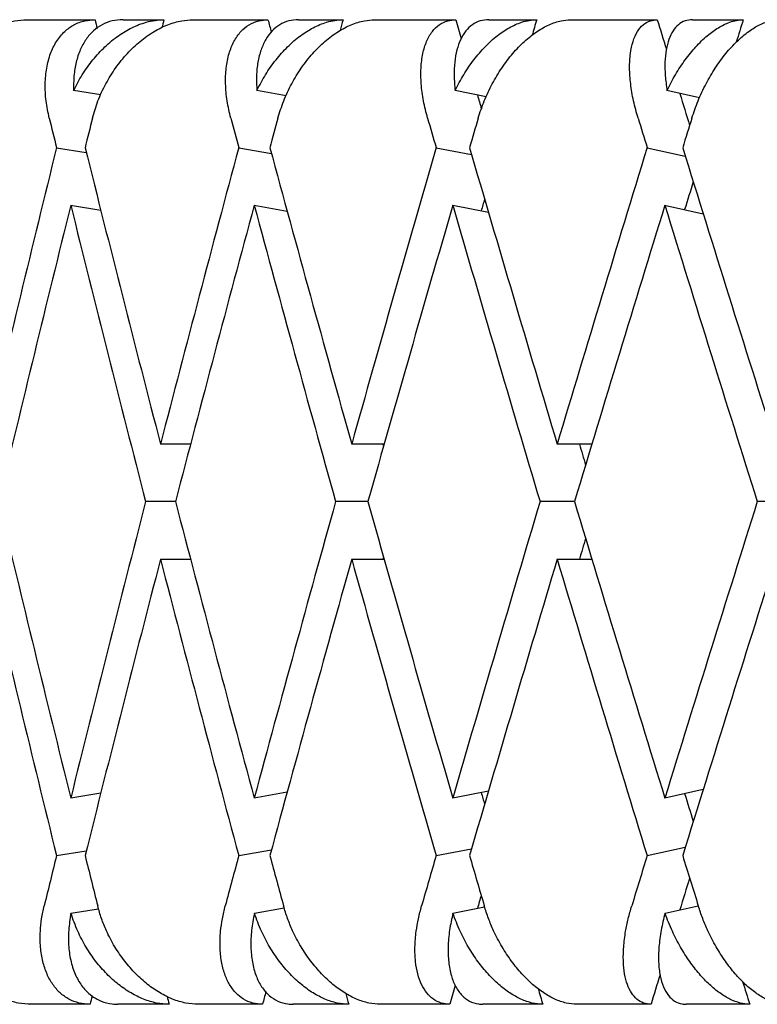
# Model space of a CAD drawing. Header units: millimetres. Extents: x 8 to 552, y 12 to 759.
# Tile 14 of 55: x 196.64 to 200.38, y 346.32 to 351.32. Entities that reach past the tile are written whole.
import ezdxf

# ---------------------------------------------------------------- set-up
doc = ezdxf.new("R2010")
doc.units = ezdxf.units.MM

msp = doc.modelspace()

# ---------------------------------------------------------------- linework, layer by layer
at = {"color": 7, "linetype": 'Continuous', "lineweight": 30}
for p, q in [((196.6723, 351.3176), (197.0189, 351.3176)), ((197.1613, 351.3176), (197.3685, 351.3176)), ((197.5165, 351.3176), (197.8973, 351.3176)), ((198.0529, 351.3176), (198.2787, 351.3176)), ((198.4396, 351.3176), (198.8517, 351.3176)), ((199.0194, 351.3176), (199.2621, 351.3176)), ((199.4346, 351.3176), (199.8747, 351.3176)), ((200.0533, 351.3176), (200.3111, 351.3176)), ((197.0479, 350.9353), (196.9104, 350.9577)), ((197.9893, 350.9314), (197.841, 350.9577)), ((199.0057, 350.9266), (198.848, 350.9577)), ((200.0891, 350.9208), (199.9238, 350.9577)), ((196.8234, 350.6677), (196.9745, 350.6432)), ((197.7487, 350.6677), (197.9147, 350.6383)), ((198.7511, 350.6677), (198.9313, 350.6323)), ((199.823, 350.6677), (200.0169, 350.6245)), ((196.8936, 350.3757), (197.0481, 350.3505)), ((197.8274, 350.3753), (197.9946, 350.3457)), ((198.8358, 350.3753), (199.0171, 350.3396)), ((199.9116, 350.3757), (200.1079, 350.3319)), ((197.5041, 349.1625), (197.3514, 349.1625)), ((198.4874, 349.1625), (198.3225, 349.1625)), ((199.5429, 349.1625), (199.3663, 349.1625)), ((197.4275, 348.8701), (197.2759, 348.8701)), ((198.4047, 348.8701), (198.2407, 348.8701)), ((199.4541, 348.8701), (199.2789, 348.8701)), ((200.5676, 348.8701), (200.3825, 348.8701)), ((197.3514, 348.5777), (197.5041, 348.5777)), ((198.3225, 348.5777), (198.4874, 348.5777)), ((199.3663, 348.5777), (199.5423, 348.5777)), ((199.0171, 347.4006), (198.8358, 347.3649)), ((200.1078, 347.4083), (199.9131, 347.3649)), ((197.0479, 347.3896), (196.8956, 347.3649)), ((197.9946, 347.3945), (197.8274, 347.3649)), ((197.7487, 347.0724), (197.9147, 347.1019)), ((198.7511, 347.0724), (198.9313, 347.1079)), ((199.823, 347.0724), (200.0169, 347.1157)), ((196.8234, 347.0724), (196.9745, 347.097)), ((196.8966, 346.7803), (197.0368, 346.8031)), ((197.8284, 346.7803), (197.9797, 346.8071)), ((198.8367, 346.7803), (198.9977, 346.812)), ((199.9138, 346.7803), (200.0827, 346.8179)), ((196.9936, 346.3176), (196.6966, 346.3176)), ((197.3949, 346.3176), (197.1355, 346.3176)), ((197.8696, 346.3176), (197.5433, 346.3176)), ((198.3075, 346.3176), (198.0248, 346.3176)), ((198.8217, 346.3176), (198.4687, 346.3176)), ((199.2929, 346.3176), (198.9891, 346.3176)), ((199.8428, 346.3176), (199.4658, 346.3176)), ((200.3438, 346.3176), (200.0211, 346.3176))]:
    msp.add_line(p, q, dxfattribs=at)
for centre, major_axis, ratio, start_param, end_param in [((207.8825, 348.8701), (-10.9055, 39.7521), 0.240393, 1.443469, 1.444573), ((207.8825, 348.8701), (10.0366, 39.7507), 0.263266, 1.575697, 1.576714), ((207.8825, 348.8701), (-11.676, 39.7583), 0.216249, 1.445901, 1.447494), ((207.8825, 348.8701), (10.9055, 39.7521), 0.240393, 1.575176, 1.576564), ((207.8825, 348.8701), (-12.3495, 39.7685), 0.191074, 1.450057, 1.45245), ((207.8825, 348.8701), (11.676, 39.7583), 0.216249, 1.572744, 1.574747), ((207.8825, 348.8701), (-12.9277, 39.7812), 0.165076, 1.455729, 1.459514), ((207.8825, 348.8701), (12.3495, 39.7685), 0.191074, 1.568588, 1.571451), ((207.8825, 348.8701), (-12.3495, 39.7685), 0.191074, 1.459665, 1.461431), ((207.8825, 348.8701), (-12.9277, 39.7812), 0.165076, 1.465142, 1.469227), ((207.8825, 348.8701), (-11.2816, 41.1228), 0.240393, 1.45767, 1.461309), ((207.8825, 348.2853), (10.3827, 41.1214), 0.263266, 1.575688, 1.579334), ((207.8825, 348.8701), (-12.0787, 41.1293), 0.216249, 1.460102, 1.463741), ((207.8825, 348.2853), (11.2816, 41.1228), 0.240393, 1.575167, 1.578814), ((207.8825, 348.8701), (-12.7753, 41.1398), 0.191074, 1.464258, 1.467898), ((207.8825, 348.2853), (12.0787, 41.1293), 0.216249, 1.572735, 1.576382), ((207.8825, 348.8701), (-13.3735, 41.153), 0.165076, 1.46993, 1.47357), ((207.8825, 348.2853), (12.7753, 41.1398), 0.191074, 1.568579, 1.572226), ((207.8825, 348.8701), (10.3827, 41.1214), 0.263266, 1.593537, 1.630076), ((207.8825, 349.4549), (-11.2816, 41.1228), 0.240393, 1.475512, 1.512037), ((207.8825, 348.8701), (11.2816, 41.1228), 0.240393, 1.593017, 1.629555), ((207.8825, 349.4549), (-12.0787, 41.1293), 0.216249, 1.477944, 1.514469), ((207.8825, 348.8701), (12.0787, 41.1293), 0.216249, 1.590585, 1.627123), ((207.8825, 349.4549), (-12.7753, 41.1398), 0.191074, 1.482101, 1.518625), ((207.8825, 348.8701), (12.7753, 41.1398), 0.191074, 1.586429, 1.622967), ((207.8825, 349.4549), (-13.3735, 41.153), 0.165076, 1.487773, 1.524298), ((207.8825, 348.8701), (12.3495, 39.7685), 0.191074, 1.589263, 1.592833), ((207.8825, 348.8701), (11.676, 39.7583), 0.216249, 1.595641, 1.59714), ((207.8825, 348.2853), (10.3827, 41.1214), 0.263266, 1.586438, 1.622981), ((207.8825, 348.8701), (-11.2816, 41.1228), 0.240393, 1.468414, 1.504943), ((207.8825, 348.2853), (11.2816, 41.1228), 0.240393, 1.585915, 1.622461), ((207.8825, 348.8701), (-12.0787, 41.1293), 0.216249, 1.470843, 1.507375), ((207.8825, 348.2853), (12.0787, 41.1293), 0.216249, 1.583483, 1.620029), ((207.8825, 348.8701), (-12.7753, 41.1398), 0.191074, 1.474999, 1.511531), ((207.8825, 348.2853), (12.7753, 41.1398), 0.191074, 1.57933, 1.615872), ((207.8825, 348.8701), (-13.3735, 41.153), 0.165076, 1.480674, 1.517203), ((207.8825, 348.8701), (-11.676, 39.7583), 0.216249, 1.500035, 1.500332), ((207.8825, 348.8701), (-12.3495, 39.7685), 0.191074, 1.504192, 1.506857), ((207.8825, 349.4549), (-10.3827, 41.1214), 0.263266, 1.518612, 1.555157), ((207.8825, 348.8701), (11.2816, 41.1228), 0.240393, 1.63665, 1.673182), ((207.8825, 349.4549), (-11.2816, 41.1228), 0.240393, 1.519132, 1.555677), ((207.8825, 348.8701), (12.0787, 41.1293), 0.216249, 1.634218, 1.67075), ((207.8825, 349.4549), (-12.0787, 41.1293), 0.216249, 1.521564, 1.558109), ((207.8825, 348.8701), (12.7753, 41.1398), 0.191074, 1.630062, 1.666594), ((207.8825, 349.4549), (-12.7753, 41.1398), 0.191074, 1.52572, 1.562265), ((207.8825, 348.8701), (13.3735, 41.153), 0.165076, 1.62439, 1.660922), ((207.8825, 348.8701), (12.3495, 39.7685), 0.191074, 1.634736, 1.637401), ((207.8825, 348.8701), (-10.3827, 41.1214), 0.263266, 1.511517, 1.548055), ((207.8825, 348.2853), (11.2816, 41.1228), 0.240393, 1.629555, 1.66608), ((207.8825, 348.8701), (-11.2816, 41.1228), 0.240393, 1.512037, 1.548576), ((207.8825, 348.2853), (12.0787, 41.1293), 0.216249, 1.627123, 1.663648), ((207.8825, 348.8701), (-12.0787, 41.1293), 0.216249, 1.514469, 1.551008), ((207.8825, 348.8701), (11.676, 39.7583), 0.216249, 1.641261, 1.641557), ((207.8825, 348.2853), (12.7753, 41.1398), 0.191074, 1.622967, 1.659492), ((207.8825, 348.8701), (-12.7753, 41.1398), 0.191074, 1.518625, 1.555164), ((207.8825, 348.2853), (13.3735, 41.153), 0.165076, 1.617295, 1.65382), ((207.8825, 348.8701), (-11.676, 39.7583), 0.216249, 1.544453, 1.545951), ((207.8825, 348.8701), (-12.3495, 39.7685), 0.191074, 1.54876, 1.55233), ((207.8825, 348.8701), (11.2816, 41.1228), 0.240393, 1.680283, 1.686474), ((207.8825, 349.4549), (-10.3827, 41.1214), 0.263266, 1.562258, 1.568459), ((207.8825, 348.8701), (12.0787, 41.1293), 0.216249, 1.677851, 1.684042), ((207.8825, 349.4549), (-11.2816, 41.1228), 0.240393, 1.562779, 1.568979), ((207.8825, 348.8701), (12.7753, 41.1398), 0.191074, 1.673695, 1.679886), ((207.8825, 349.4549), (-12.0787, 41.1293), 0.216249, 1.565211, 1.571411), ((207.8825, 348.8701), (13.3735, 41.153), 0.165076, 1.668023, 1.674214), ((207.8825, 349.4549), (-12.7753, 41.1398), 0.191074, 1.569367, 1.575567), ((207.8825, 348.8701), (12.9277, 39.7812), 0.165076, 1.672366, 1.67645), ((207.8825, 348.8701), (12.3495, 39.7685), 0.191074, 1.680264, 1.681928), ((207.8825, 348.8701), (12.9277, 39.7812), 0.165076, 1.684729, 1.688505), ((207.8825, 348.8701), (12.3495, 39.7685), 0.191074, 1.691796, 1.694178), ((207.8825, 348.8701), (-12.3495, 39.7685), 0.191074, 1.572746, 1.575647), ((207.8825, 348.8701), (10.9055, 39.7521), 0.240393, 1.699697, 1.700766), ((207.8825, 348.8701), (-10.0366, 39.7507), 0.263266, 1.567522, 1.568538), ((207.8825, 348.8701), (11.676, 39.7583), 0.216249, 1.696713, 1.698334), ((207.8825, 348.8701), (-10.9055, 39.7521), 0.240393, 1.567674, 1.569058), ((207.8825, 348.8701), (-11.676, 39.7583), 0.216249, 1.569491, 1.57149)]:
    msp.add_ellipse(centre, major_axis=major_axis, ratio=ratio, start_param=start_param, end_param=end_param, dxfattribs=at)
for points, knots in [([(196.1471, 350.8176), (196.155, 350.8469), (196.171, 350.9064), (196.2106, 350.9924), (196.261, 351.0739), (196.3207, 351.1466), (196.3889, 351.2096), (196.4611, 351.2589), (196.5365, 351.2942), (196.6073, 351.3142), (196.6522, 351.3165), (196.6723, 351.3176)], [0, 0, 0, 0, 0.114606, 0.23252, 0.347132, 0.465168, 0.577786, 0.694016, 0.800844, 0.911181, 1, 1, 1, 1]), ([(196.7865, 350.8176), (196.7804, 350.8468), (196.768, 350.9062), (196.7642, 350.9921), (196.7717, 351.0736), (196.791, 351.1463), (196.8219, 351.2092), (196.8622, 351.2585), (196.9114, 351.2938), (196.9637, 351.3141), (197.0017, 351.3165), (197.0189, 351.3176)], [0, 0, 0, 0, 0.114542, 0.23238, 0.34693, 0.464926, 0.577123, 0.692931, 0.799182, 0.908911, 1, 1, 1, 1]), ([(197.1613, 351.3176), (197.1426, 351.3163), (197.1048, 351.3138), (197.0542, 351.2936), (197.0094, 351.262), (196.972, 351.219), (196.9423, 351.1654), (196.9218, 351.103), (196.91, 351.0333), (196.9102, 350.9831), (196.9104, 350.9577)], [0, 0, 0, 0, 0.121172, 0.245978, 0.367117, 0.49156, 0.616821, 0.745339, 0.871171, 1, 1, 1, 1]), ([(196.9104, 350.9577), (196.9243, 350.9848), (196.9526, 351.0399), (197.0069, 351.1148), (197.0688, 351.1821), (197.1358, 351.2371), (197.2067, 351.2794), (197.2695, 351.3036), (197.324, 351.3157), (197.3536, 351.3169), (197.3685, 351.3176)], [0, 0, 0, 0, 0.137628, 0.279151, 0.416817, 0.558784, 0.691042, 0.827634, 0.913195, 1, 1, 1, 1]), ([(197.006, 350.8176), (197.0145, 350.8469), (197.0318, 350.9064), (197.0722, 350.9924), (197.1224, 351.0739), (197.1811, 351.1466), (197.2473, 351.2096), (197.3167, 351.2589), (197.3886, 351.2942), (197.4556, 351.3142), (197.4977, 351.3165), (197.5165, 351.3176)], [0, 0, 0, 0, 0.1146065, 0.2325198, 0.3471316, 0.4651683, 0.577786, 0.6940158, 0.8008443, 0.911181, 1, 1, 1, 1]), ([(197.7085, 350.8176), (197.7016, 350.8468), (197.6877, 350.9062), (197.6804, 350.9921), (197.6835, 351.0736), (197.6978, 351.1463), (197.7231, 351.2092), (197.7575, 351.2585), (197.8006, 351.2938), (197.8472, 351.3141), (197.8817, 351.3165), (197.8973, 351.3176)], [0, 0, 0, 0, 0.114542, 0.23238, 0.34693, 0.464926, 0.577123, 0.692931, 0.799182, 0.908911, 1, 1, 1, 1]), ([(198.0529, 351.3176), (198.036, 351.3163), (198.0018, 351.3138), (197.9567, 351.2936), (197.9174, 351.262), (197.8853, 351.219), (197.8607, 351.1654), (197.8449, 351.103), (197.8372, 351.0333), (197.8397, 350.9831), (197.841, 350.9577)], [0, 0, 0, 0, 0.121172, 0.245978, 0.367117, 0.49156, 0.616821, 0.745339, 0.871171, 1, 1, 1, 1]), ([(197.841, 350.9577), (197.855, 350.9848), (197.8834, 351.0399), (197.9366, 351.1148), (197.9965, 351.1821), (198.0607, 351.2371), (198.1278, 351.2794), (198.1868, 351.3036), (198.2376, 351.3157), (198.265, 351.3169), (198.2787, 351.3176)], [0, 0, 0, 0, 0.137628, 0.279151, 0.416817, 0.558784, 0.691042, 0.827634, 0.913195, 1, 1, 1, 1]), ([(197.9477, 350.8176), (197.9567, 350.8469), (197.9752, 350.9064), (198.016, 350.9924), (198.0658, 351.0739), (198.1229, 351.1466), (198.1866, 351.2096), (198.2528, 351.2589), (198.3206, 351.2942), (198.3832, 351.3142), (198.4222, 351.3165), (198.4396, 351.3176)], [0, 0, 0, 0, 0.114606, 0.23252, 0.347132, 0.465168, 0.577786, 0.694016, 0.800844, 0.911181, 1, 1, 1, 1]), ([(198.7078, 350.8176), (198.7003, 350.8468), (198.6849, 350.9062), (198.6741, 350.9921), (198.6729, 351.0736), (198.6821, 351.1463), (198.7015, 351.2092), (198.7298, 351.2585), (198.7665, 351.2938), (198.8071, 351.3141), (198.8378, 351.3165), (198.8517, 351.3176)], [0, 0, 0, 0, 0.114542, 0.23238, 0.34693, 0.464926, 0.577123, 0.692931, 0.799182, 0.908911, 1, 1, 1, 1]), ([(199.0194, 351.3176), (199.0044, 351.3163), (198.9739, 351.3138), (198.9347, 351.2936), (198.9012, 351.262), (198.8747, 351.219), (198.8553, 351.1654), (198.8443, 351.103), (198.8409, 351.0333), (198.8456, 350.9831), (198.848, 350.9577)], [0, 0, 0, 0, 0.121172, 0.245978, 0.367117, 0.49156, 0.616821, 0.745339, 0.871171, 1, 1, 1, 1]), ([(198.848, 350.9577), (198.862, 350.9848), (198.8903, 351.0399), (198.942, 351.1148), (198.9995, 351.1821), (199.0603, 351.2371), (199.1232, 351.2794), (199.1779, 351.3036), (199.2246, 351.3157), (199.2496, 351.3169), (199.2621, 351.3176)], [0, 0, 0, 0, 0.1376282, 0.2791513, 0.4168174, 0.5587839, 0.6910424, 0.8276344, 0.9131954, 1, 1, 1, 1]), ([(198.9649, 350.8176), (198.9745, 350.8469), (198.9939, 350.9064), (199.0349, 350.9924), (199.0838, 351.0739), (199.139, 351.1466), (199.1998, 351.2096), (199.2621, 351.2589), (199.3253, 351.2942), (199.3832, 351.3142), (199.4187, 351.3165), (199.4346, 351.3176)], [0, 0, 0, 0, 0.114606, 0.23252, 0.347132, 0.465168, 0.577786, 0.694016, 0.800844, 0.911181, 1, 1, 1, 1]), ([(199.777, 350.8176), (199.7688, 350.8468), (199.7521, 350.9062), (199.738, 350.9921), (199.7324, 351.0736), (199.7364, 351.1463), (199.7499, 351.2092), (199.7718, 351.2585), (199.8019, 351.2938), (199.8361, 351.3141), (199.8627, 351.3165), (199.8747, 351.3176)], [0, 0, 0, 0, 0.114542, 0.23238, 0.34693, 0.464926, 0.577123, 0.692931, 0.799182, 0.908911, 1, 1, 1, 1]), ([(200.0533, 351.3176), (200.0403, 351.3163), (200.0139, 351.3138), (199.9808, 351.2936), (199.9533, 351.262), (199.9326, 351.219), (199.9187, 351.1654), (199.9125, 351.103), (199.9135, 351.0333), (199.9203, 350.9831), (199.9238, 350.9577)], [0, 0, 0, 0, 0.1211723, 0.2459781, 0.3671171, 0.4915599, 0.6168215, 0.7453387, 0.8711714, 1, 1, 1, 1]), ([(199.9238, 350.9577), (199.9376, 350.9848), (199.9656, 351.0399), (200.0154, 351.1148), (200.0701, 351.1821), (200.127, 351.2371), (200.1853, 351.2794), (200.2353, 351.3036), (200.2776, 351.3157), (200.2998, 351.3169), (200.3111, 351.3176)], [0, 0, 0, 0, 0.137628, 0.279151, 0.416817, 0.558784, 0.691042, 0.827634, 0.913195, 1, 1, 1, 1]), ([(200.0501, 350.8176), (200.0601, 350.8469), (200.0803, 350.9064), (200.1212, 350.9924), (200.1688, 351.0739), (200.2217, 351.1466), (200.279, 351.2096), (200.337, 351.2589), (200.3952, 351.2942), (200.4478, 351.3142), (200.4796, 351.3165), (200.4938, 351.3176)], [0, 0, 0, 0, 0.114606, 0.23252, 0.347132, 0.465168, 0.577786, 0.694016, 0.800844, 0.911181, 1, 1, 1, 1]), ([(196.6966, 346.3176), (196.6742, 346.3188), (196.6286, 346.3214), (196.559, 346.3419), (196.4903, 346.3739), (196.4243, 346.4174), (196.3618, 346.4717), (196.3043, 346.5362), (196.2534, 346.6099), (196.2151, 346.6835), (196.1875, 346.7535), (196.1765, 346.7961), (196.171, 346.8176)], [0, 0, 0, 0, 0.099346, 0.201688, 0.301, 0.402993, 0.506234, 0.612154, 0.721444, 0.833657, 0.916225, 1, 1, 1, 1]), ([(196.9936, 346.3176), (196.9749, 346.3188), (196.9368, 346.3214), (196.886, 346.3418), (196.8409, 346.3736), (196.8032, 346.4168), (196.7733, 346.4708), (196.752, 346.5348), (196.7404, 346.6079), (196.7397, 346.6816), (196.7466, 346.7522), (196.7561, 346.7957), (196.7608, 346.8176)], [0, 0, 0, 0, 0.099032, 0.201043, 0.300045, 0.401731, 0.504401, 0.609736, 0.718397, 0.82995, 0.914331, 1, 1, 1, 1]), ([(197.5433, 346.3176), (197.5223, 346.3188), (197.4795, 346.3214), (197.4137, 346.3419), (197.3482, 346.3739), (197.2848, 346.4174), (197.2242, 346.4717), (197.168, 346.5362), (197.1175, 346.6099), (197.0789, 346.6835), (197.0504, 346.7535), (197.0384, 346.7961), (197.0324, 346.8176)], [0, 0, 0, 0, 0.099346, 0.201688, 0.301, 0.402993, 0.506234, 0.612154, 0.721444, 0.833657, 0.916225, 1, 1, 1, 1]), ([(197.8696, 346.3176), (197.8526, 346.3188), (197.8181, 346.3214), (197.7728, 346.3418), (197.7332, 346.3736), (197.7009, 346.4168), (197.6761, 346.4708), (197.6597, 346.5348), (197.6524, 346.6079), (197.6551, 346.6816), (197.6645, 346.7522), (197.6751, 346.7957), (197.6804, 346.8176)], [0, 0, 0, 0, 0.099032, 0.201043, 0.300045, 0.401731, 0.504401, 0.609736, 0.718397, 0.82995, 0.914331, 1, 1, 1, 1]), ([(198.4687, 346.3176), (198.4492, 346.3188), (198.4097, 346.3214), (198.348, 346.3419), (198.2862, 346.3739), (198.226, 346.4174), (198.1678, 346.4717), (198.1132, 346.5362), (198.0635, 346.6099), (198.0248, 346.6835), (197.9956, 346.7535), (197.9828, 346.7961), (197.9764, 346.8176)], [0, 0, 0, 0, 0.099346, 0.201688, 0.301, 0.402993, 0.506234, 0.612154, 0.721444, 0.833657, 0.916225, 1, 1, 1, 1]), ([(198.8217, 346.3176), (198.8066, 346.3188), (198.776, 346.3214), (198.7366, 346.3418), (198.7028, 346.3736), (198.6761, 346.4168), (198.6567, 346.4708), (198.6452, 346.5348), (198.6423, 346.6079), (198.6483, 346.6816), (198.6602, 346.7522), (198.6718, 346.7957), (198.6776, 346.8176)], [0, 0, 0, 0, 0.099032, 0.201043, 0.300045, 0.401731, 0.504401, 0.609736, 0.718397, 0.82995, 0.914331, 1, 1, 1, 1]), ([(199.4658, 346.3176), (199.448, 346.3188), (199.4119, 346.3214), (199.3549, 346.3419), (199.2973, 346.3739), (199.2406, 346.4174), (199.1853, 346.4717), (199.1328, 346.5362), (199.0843, 346.6099), (199.0458, 346.6835), (199.0161, 346.7535), (199.0026, 346.7961), (198.9958, 346.8176)], [0, 0, 0, 0, 0.099346, 0.201688, 0.301, 0.402993, 0.506234, 0.612154, 0.721444, 0.833657, 0.916225, 1, 1, 1, 1]), ([(199.8428, 346.3176), (199.8297, 346.3188), (199.8032, 346.3214), (199.77, 346.3418), (199.7423, 346.3736), (199.7214, 346.4168), (199.7074, 346.4708), (199.701, 346.5348), (199.7025, 346.6079), (199.7118, 346.6816), (199.7261, 346.7522), (199.7386, 346.7957), (199.7448, 346.8176)], [0, 0, 0, 0, 0.099032, 0.201043, 0.300045, 0.401731, 0.504401, 0.609736, 0.718397, 0.82995, 0.914331, 1, 1, 1, 1]), ([(200.5269, 346.3176), (200.5109, 346.3188), (200.4786, 346.3214), (200.4268, 346.3419), (200.3738, 346.3739), (200.321, 346.4174), (200.269, 346.4717), (200.2189, 346.5362), (200.172, 346.6099), (200.1341, 346.6835), (200.1041, 346.7535), (200.0899, 346.7961), (200.0828, 346.8176)], [0, 0, 0, 0, 0.0993463, 0.2016876, 0.3010003, 0.4029927, 0.5062342, 0.6121536, 0.7214436, 0.8336571, 0.9162255, 1, 1, 1, 1]), ([(196.8966, 346.7803), (196.892, 346.7514), (196.8827, 346.6928), (196.8836, 346.6092), (196.8956, 346.5308), (196.9193, 346.4623), (196.9541, 346.4045), (196.9975, 346.361), (197.0489, 346.3316), (197.0956, 346.319), (197.1258, 346.3179), (197.1355, 346.3176)], [0, 0, 0, 0, 0.119854, 0.243135, 0.363008, 0.486545, 0.60299, 0.72322, 0.833004, 0.946354, 1, 1, 1, 1]), ([(197.3949, 346.3176), (197.3739, 346.3188), (197.3314, 346.3214), (197.2659, 346.3418), (197.2007, 346.3736), (197.1377, 346.4168), (197.0776, 346.4708), (197.0217, 346.5348), (196.9719, 346.6079), (196.9278, 346.6904), (196.9073, 346.7495), (196.8966, 346.7803)], [0, 0, 0, 0, 0.104109, 0.21135, 0.315427, 0.422327, 0.53026, 0.640996, 0.755227, 0.8725, 1, 1, 1, 1]), ([(197.8284, 346.7803), (197.8229, 346.7514), (197.8118, 346.6928), (197.8088, 346.6092), (197.8163, 346.5308), (197.8347, 346.4623), (197.8638, 346.4045), (197.9013, 346.361), (197.9467, 346.3316), (197.9886, 346.319), (198.016, 346.3179), (198.0248, 346.3176)], [0, 0, 0, 0, 0.119854, 0.243135, 0.363008, 0.486545, 0.60299, 0.72322, 0.833004, 0.946354, 1, 1, 1, 1]), ([(198.3075, 346.3176), (198.2881, 346.3188), (198.2487, 346.3214), (198.1874, 346.3418), (198.1259, 346.3736), (198.066, 346.4168), (198.0083, 346.4708), (197.9541, 346.5348), (197.905, 346.6079), (197.8609, 346.6904), (197.8395, 346.7495), (197.8284, 346.7803)], [0, 0, 0, 0, 0.104109, 0.21135, 0.315427, 0.422327, 0.53026, 0.640996, 0.755227, 0.8725, 1, 1, 1, 1]), ([(198.8367, 346.7803), (198.8304, 346.7514), (198.8176, 346.6928), (198.8108, 346.6092), (198.8135, 346.5308), (198.8267, 346.4623), (198.8497, 346.4045), (198.881, 346.361), (198.9201, 346.3316), (198.9569, 346.319), (198.9813, 346.3179), (198.9891, 346.3176)], [0, 0, 0, 0, 0.1198541, 0.2431354, 0.3630084, 0.4865449, 0.6029901, 0.7232198, 0.833004, 0.9463541, 1, 1, 1, 1]), ([(199.2929, 346.3176), (199.2752, 346.3188), (199.2393, 346.3214), (199.1827, 346.3418), (199.1254, 346.3736), (199.069, 346.4168), (199.0141, 346.4708), (198.9619, 346.5348), (198.914, 346.6079), (198.8703, 346.6904), (198.8482, 346.7495), (198.8367, 346.7803)], [0, 0, 0, 0, 0.104109, 0.21135, 0.315427, 0.422327, 0.53026, 0.640996, 0.755227, 0.8725, 1, 1, 1, 1]), ([(199.9138, 346.7803), (199.9067, 346.7514), (199.8923, 346.6928), (199.8818, 346.6092), (199.8798, 346.5308), (199.8875, 346.4623), (199.9044, 346.4045), (199.9293, 346.361), (199.9617, 346.3316), (199.9931, 346.319), (200.0143, 346.3179), (200.0211, 346.3176)], [0, 0, 0, 0, 0.119854, 0.243135, 0.363008, 0.486545, 0.60299, 0.72322, 0.833004, 0.946354, 1, 1, 1, 1]), ([(200.3438, 346.3176), (200.3279, 346.3188), (200.2958, 346.3214), (200.2442, 346.3418), (200.1915, 346.3736), (200.139, 346.4168), (200.0874, 346.4708), (200.0377, 346.5348), (199.9913, 346.6079), (199.9482, 346.6904), (199.9256, 346.7495), (199.9138, 346.7803)], [0, 0, 0, 0, 0.104109, 0.21135, 0.315427, 0.422327, 0.53026, 0.640996, 0.755227, 0.8725, 1, 1, 1, 1])]:
    msp.add_open_spline(points, degree=3, knots=knots, dxfattribs=at)

doc.saveas('drawing.dxf')
